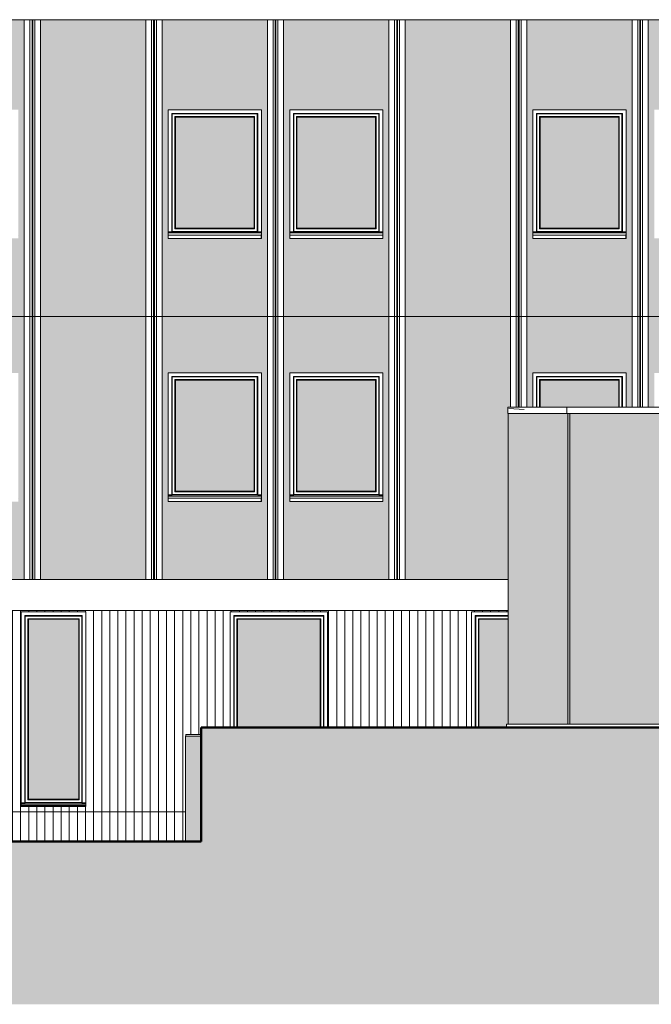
# Model space of a CAD drawing. Header units: millimetres. Extents: x -54722 to 267911, y -1116 to 19261.
# Tile 82 of 92: x 158336 to 166130, y -1116 to 11027. Entities that reach past the tile are written whole.
import ezdxf

# ---------------------------------------------------------------- set-up
doc = ezdxf.new("R2010")
doc.units = ezdxf.units.MM
for name, color, linetype, lineweight in [('A-DETL-GENF', 92, 'Continuous', 9), ('A-DETL-THIN', 151, 'Continuous', 9), ('A-DETL-WIDE', 214, 'Continuous', 50), ('A-GENM', 13, 'Continuous', 9), ('A-GLAZ', 151, 'Continuous', 9), ('A-GLAZ-SILL', 1, 'Continuous', 9), ('A-WALL', 113, 'Continuous', 9), ('A-WALL-PATT', 111, 'Continuous', 9)]:
    doc.layers.add(name, color=color, linetype=linetype, lineweight=lineweight)
pattern_1 = [(90, (170947.57, 0), (-100, 6e-15), [])]
pattern_2 = [(50, (170947.57, 0), (182.1847, -15.9391), [19.05, -209.55]), (355, (170947.57, 0), (-35.2424, 191.0566), [15.24, -167.64]), (100.451, (170962.75, -1.33), (146.9425, 175.1167), [16.19, -178.09]), (46.184, (170947.57, 50.8), (271.0789, -42.0433), [28.575, -314.325]), (96.636, (170970.16, 47.3), (237.4025, 247.4272), [24.285, -267.135]), (351.184, (170947.57, 50.8), (237.4046, 247.425), [22.86, -251.46]), (21, (170972.97, 38.1), (151.6149, -102.2655), [19.05, -209.55]), (326, (170972.97, 38.1), (61.8024, 184.1877), [15.24, -167.64]), (71.451, (170985.6, 29.58), (213.4171, 81.9214), [16.19, -178.09]), (37.5, (170947.57, 0), (3.08832, 84.55508), [3.353, -162.255, 3.353, -166.827, -168.275]), (37.5, (170947.57, 0), (3.08832, 84.55508), [-335.788, 3.353, -164.922]), (7.5, (170947.57, 0), (66.81944, 100.18075), [3.353, -93.675, 3.353, -158.445, -64.135]), (7.5, (170947.57, 0), (66.81944, 100.18075), [-258.826, 3.353, -60.782]), (327.5, (170890.93, 0), (135.59049, -5.72891), [3.353, -60.147, 3.353, -194.767, -262.89]), (327.5, (170890.93, 0), (135.59049, -5.72891), [-261.62, 3.353, -259.537]), (317.5, (170865.53, 0), (148.1289, 25.42676), [3.353, -79.197, 3.353, -128.219, -186.69]), (317.5, (170865.53, 0), (148.1289, 25.42676), [-214.122, 3.353, -183.337])]

# ---------------------------------------------------------------- blocks, each defined once
blk = doc.blocks.new('Fenêtre type 1 - 115 x 155 cm-1516674-Façade Nord')
at = {"layer": 'A-GLAZ'}
blk.add_hatch(color=256, dxfattribs=at).paths.add_polyline_path([(22841, 6248), (23049, 6248), (23049, 6582), (22079, 6582), (22079, 6248), (22834, 6248)])
for p, q in [((22034, 6248), (22034, 6627)), ((22034, 6627), (23094, 6627)), ((22039, 6622), (22034, 6627)), ((22039, 6622), (22039, 6248)), ((23089, 6622), (22039, 6622)), ((22072, 6589), (23056, 6589)), ((22072, 6248), (22072, 6589)), ((22079, 6582), (22072, 6589)), ((22079, 6582), (22079, 6248)), ((22079, 6582), (23049, 6582)), ((23056, 6589), (23049, 6582)), ((23049, 6248), (23049, 6582)), ((23056, 6589), (23056, 6248)), ((23094, 6627), (23089, 6622)), ((23089, 6248), (23089, 6622)), ((23094, 6627), (23094, 6248))]:
    blk.add_line(p, q, dxfattribs=at)
blk = doc.blocks.new('Fenêtre type 1 - 115 x 155 cm-V52-Façade Nord')
at = {"layer": 'A-GLAZ'}
blk.add_hatch(color=256, dxfattribs=at).paths.add_polyline_path([(23049, 8457), (23049, 9827), (22079, 9827), (22079, 8457), (22797, 8457)])
for p, q in [((22034, 8412), (22034, 9872)), ((22034, 9872), (23094, 9872)), ((22039, 9867), (22034, 9872)), ((22039, 9867), (22039, 8417)), ((23089, 9867), (22039, 9867)), ((23094, 9872), (23089, 9867)), ((23089, 8417), (23089, 9867)), ((23094, 9872), (23094, 8412)), ((22072, 9834), (23056, 9834)), ((22072, 8450), (22072, 9834)), ((22079, 9827), (22072, 9834)), ((22079, 9827), (22079, 8457)), ((22079, 9827), (23049, 9827)), ((23056, 9834), (23049, 9827)), ((23049, 8457), (23049, 9827)), ((23056, 9834), (23056, 8450)), ((22034, 8412), (21989, 8412)), ((22034, 8412), (21989, 8412)), ((23139, 8402), (21989, 8402)), ((23139, 8397), (21989, 8397)), ((22039, 8417), (22034, 8412)), ((23089, 8417), (22039, 8417)), ((22079, 8457), (22072, 8450)), ((23056, 8450), (22072, 8450)), ((23049, 8457), (22079, 8457)), ((23056, 8450), (23049, 8457)), ((23094, 8412), (23089, 8417)), ((23094, 8412), (23139, 8412)), ((23139, 8412), (23094, 8412))]:
    blk.add_line(p, q, dxfattribs=at)
at = {"layer": 'A-GLAZ-SILL'}
for p, q in [((21989, 8377), (21989, 8380)), ((21989, 8380), (21991, 8380)), ((21991, 8380), (21991, 8377)), ((23137, 8380), (23139, 8380)), ((23137, 8377), (23137, 8380)), ((23139, 8380), (23139, 8377)), ((21989, 8362), (21989, 8377)), ((21991, 8367), (21989, 8367)), ((21989, 8329), (21989, 8362)), ((21991, 8329), (21989, 8329)), ((21991, 8377), (21991, 8362)), ((21991, 8370), (23137, 8370)), ((21991, 8362), (21991, 8329)), ((21991, 8329), (23137, 8329)), ((23137, 8362), (23137, 8377)), ((23137, 8367), (23137, 8370)), ((23139, 8368), (23137, 8368)), ((23139, 8367), (23137, 8367)), ((23137, 8362), (23137, 8367)), ((23137, 8329), (23137, 8362)), ((23139, 8329), (23137, 8329)), ((23139, 8377), (23139, 8362)), ((23139, 8362), (23139, 8329))]:
    blk.add_line(p, q, dxfattribs=at)
blk = doc.blocks.new('Fenêtre type 1 - 120 x 240 cm-1490112-Façade Nord')
at = {"layer": 'A-GLAZ'}
blk.add_hatch(color=256, dxfattribs=at).paths.add_polyline_path([(10365, 2299), (10365, 3633), (9345, 3633), (9345, 2299), (9755, 2299)])
for p, q in [((9300, 2299), (9300, 3678)), ((9305, 3673), (9300, 3678)), ((9300, 3678), (10410, 3678)), ((9305, 3673), (9305, 2299)), ((10405, 3673), (9305, 3673)), ((10410, 3678), (10405, 3673)), ((10405, 2299), (10405, 3673)), ((10410, 3678), (10410, 2299)), ((9338, 2299), (9338, 3640)), ((9338, 3640), (10372, 3640)), ((9345, 3633), (9338, 3640)), ((9345, 3633), (9345, 2299)), ((9345, 3633), (10365, 3633)), ((10372, 3640), (10365, 3633)), ((10365, 2299), (10365, 3633)), ((10372, 3640), (10372, 2299))]:
    blk.add_line(p, q, dxfattribs=at)
blk = doc.blocks.new('Fenêtre type 1 - 120 x 240 cm-V62-Façade Nord')
at = {"layer": 'A-GLAZ'}
blk.add_hatch(color=256, dxfattribs=at).paths.add_polyline_path([(12560, 2299), (12665, 2299), (12665, 2340), (12684, 2340), (12684, 3633), (12324, 3633), (12324, 2299), (12467, 2299)])
for p, q in [((12279, 2299), (12279, 3678)), ((12284, 3673), (12279, 3678)), ((12279, 3678), (12684, 3678)), ((12284, 3673), (12284, 2299)), ((12684, 3673), (12284, 3673)), ((12317, 2299), (12317, 3640)), ((12317, 3640), (12684, 3640)), ((12324, 3633), (12317, 3640)), ((12324, 3633), (12324, 2299)), ((12324, 3633), (12684, 3633))]:
    blk.add_line(p, q, dxfattribs=at)
blk = doc.blocks.new('Fenêtre type 1 - 80 x 240 cm-1490113-Façade Nord')
at = {"layer": 'A-GLAZ'}
blk.add_hatch(color=256, dxfattribs=at).paths.add_polyline_path([(6857, 1413), (7385, 1413), (7385, 3633), (6765, 3633), (6765, 1413)])
for p, q in [((6720, 1368), (6720, 3678)), ((6725, 3673), (6720, 3678)), ((6720, 3678), (7430, 3678)), ((6725, 3673), (6725, 1373)), ((7425, 3673), (6725, 3673)), ((7430, 3678), (7425, 3673)), ((7425, 1373), (7425, 3673)), ((7430, 3678), (7430, 1368)), ((6758, 1406), (6758, 3640)), ((6758, 3640), (7392, 3640)), ((6765, 3633), (6758, 3640)), ((6765, 3633), (6765, 1413)), ((6765, 3633), (7385, 3633)), ((7392, 3640), (7385, 3633)), ((7385, 1413), (7385, 3633)), ((7392, 3640), (7392, 1406)), ((6720, 1368), (6675, 1368)), ((6720, 1368), (6675, 1368)), ((7475, 1358), (6675, 1358)), ((7475, 1353), (6675, 1353)), ((6725, 1373), (6720, 1368)), ((7425, 1373), (6725, 1373)), ((6765, 1413), (6758, 1406)), ((7392, 1406), (6758, 1406)), ((7385, 1413), (6765, 1413)), ((7392, 1406), (7385, 1413)), ((7430, 1368), (7425, 1373)), ((7430, 1368), (7475, 1368)), ((7475, 1368), (7430, 1368))]:
    blk.add_line(p, q, dxfattribs=at)
at = {"layer": 'A-GLAZ-SILL'}
for p, q in [((6675, 1346), (6677, 1346)), ((6677, 1346), (6677, 1333)), ((6677, 1336), (7473, 1336)), ((7473, 1333), (7473, 1346)), ((7473, 1346), (7475, 1346)), ((6677, 1333), (6677, 1323)), ((6677, 1333), (6677, 1324)), ((7473, 1329), (7473, 1333)), ((7473, 1324), (7473, 1333))]:
    blk.add_line(p, q, dxfattribs=at)
blk = doc.blocks.new('accortère2 - accortère-1436305-Façade Nord')
at = {"layer": 'A-GENM'}
blk.add_line((25859, 11027), (-3112, 11027), dxfattribs=at)
blk = doc.blocks.new('accortère3 - accortère-1436547-Façade Nord')
at = {"layer": 'A-GENM'}
for p, q in [((12680, 6248), (12680, 6172)), ((12680, 6248), (13407, 6248)), ((12695, 6232), (12884, 6222)), ((13407, 6248), (22573, 6248)), ((13407, 6248), (13407, 6172)), ((22573, 6248), (23300, 6248)), ((22573, 6172), (22573, 6248)), ((12680, 6172), (13407, 6172)), ((13407, 6172), (22573, 6172)), ((22573, 6172), (23300, 6172))]:
    blk.add_line(p, q, dxfattribs=at)
blk = doc.blocks.new('accortère4 - accortère-1436789-Façade Nord')
at = {"layer": 'A-GENM'}
for p, q in [((12665, 2340), (12665, 2299)), ((13402, 2340), (12665, 2340)), ((14903, 2340), (13402, 2340))]:
    blk.add_line(p, q, dxfattribs=at)

msp = doc.modelspace()

# ---------------------------------------------------------------- hatches: boundary and pattern name
at = {"layer": 'A-DETL-GENF'}
msp.add_hatch(color=252, dxfattribs=at).paths.add_polyline_path([(198144, -1116), (200076, -1116), (200076, 253), (177233, 253), (177233, 2299), (160575, 2299), (160575, 893), (138248, 893), (138248, -1116), (196212, -1116)])
h = msp.add_hatch(color=9, dxfattribs=at)
h.paths.add_polyline_path([(177374, 253), (177425, 253), (177425, 2193), (177233, 2193), (177233, 253)])
h.paths.add_polyline_path([(160383, 893), (160575, 893), (160575, 2193), (160383, 2193), (160383, 901)])
at = {"layer": 'A-WALL-PATT'}
h = msp.add_hatch(dxfattribs=at)
h.set_pattern_fill('FP_13', color=256, style=0, pattern_type=2)
h.set_pattern_definition(pattern_2)
h.paths.add_polyline_path([(148581, 7367), (149393, 7367), (149393, 11027), (148581, 11027), (148581, 7865)])
h.paths.add_polyline_path([(153893, 7367), (153893, 11027), (152593, 11027), (152593, 7367), (153705, 7367)])
h.paths.add_polyline_path([(149593, 7367), (150893, 7367), (150893, 11027), (149593, 11027), (149593, 7383)])
h.paths.add_polyline_path([(154093, 7367), (155393, 7367), (155393, 11027), (154093, 11027), (154093, 7383)])
h.paths.add_polyline_path([(155593, 7367), (156893, 7367), (156893, 11027), (155593, 11027), (155593, 7383)])
h.paths.add_polyline_path([(167315, 7367), (167315, 8329), (166168, 8329), (166168, 8362), (166170, 8362), (166168, 8365), (166169, 8367), (166168, 8368), (166168, 9917), (167315, 9917), (167315, 9988), (167301, 9988), (167301, 10012), (167393, 10012), (167393, 11027), (166093, 11027), (166093, 7367), (167230, 7367)])
h.paths.add_polyline_path([(165893, 7367), (165893, 11027), (164593, 11027), (164593, 7367), (165781, 7367)])
h.paths.add_polyline_path([(164332, 7367), (164393, 7367), (164393, 11027), (163093, 11027), (163093, 7367), (163366, 7367)])
h.paths.add_polyline_path([(152393, 7367), (152393, 11027), (151093, 11027), (151093, 7367), (152377, 7367)])
h.paths.add_polyline_path([(170623, 7367), (171893, 7367), (171893, 11027), (170593, 11027), (170593, 10012), (170637, 10012), (170637, 9988), (170623, 9988), (170623, 7865)])
h.paths.add_polyline_path([(172093, 7367), (173393, 7367), (173393, 11027), (172093, 11027), (172093, 7865)])
h.paths.add_polyline_path([(162893, 7367), (162893, 11027), (161593, 11027), (161593, 7367), (162883, 7367)])
h.paths.add_polyline_path([(157093, 7367), (158393, 7367), (158393, 11027), (157093, 11027), (157093, 7865)])
h.paths.add_polyline_path([(173593, 7367), (174893, 7367), (174893, 11027), (173593, 11027), (173593, 7865)])
h.paths.add_polyline_path([(175093, 7367), (176413, 7367), (176413, 11027), (175093, 11027), (175093, 7383)])
h.paths.add_polyline_path([(176613, 7367), (177523, 7367), (177523, 11027), (176613, 11027), (176613, 7383)])
h.paths.add_polyline_path([(161393, 7367), (161393, 11027), (160093, 11027), (160093, 7367), (160467, 7367)])
h.paths.add_polyline_path([(159893, 7367), (159893, 11027), (158593, 11027), (158593, 7367), (159501, 7367)])
h.paths.add_polyline_path([(165771, 8329), (164668, 8329), (164668, 8362), (164670, 8362), (164668, 8365), (164669, 8367), (164668, 8368), (164668, 9917), (165818, 9917), (165818, 8367), (165816, 8367), (165816, 8362), (165818, 8362), (165818, 8329), (165781, 8329)])
h.paths.add_polyline_path([(173992, 8329), (173668, 8329), (173668, 8362), (173670, 8362), (173668, 8365), (173669, 8367), (173668, 8368), (173668, 9917), (174818, 9917), (174818, 8367), (174816, 8367), (174816, 8362), (174818, 8362), (174818, 8329), (174475, 8329)])
h.paths.add_polyline_path([(173318, 8329), (172168, 8329), (172168, 8362), (172170, 8362), (172168, 8365), (172169, 8367), (172168, 8368), (172168, 9917), (173318, 9917), (173318, 8367), (173316, 8367), (173316, 8362), (173318, 8362), (173318, 8331)])
h.paths.add_polyline_path([(153816, 8329), (152668, 8329), (152668, 8362), (152670, 8362), (152668, 8365), (152669, 8367), (152668, 8368), (152668, 9917), (153818, 9917), (153818, 8367), (153816, 8367), (153816, 8362), (153818, 8362), (153818, 8329)])
h.paths.add_polyline_path([(156818, 8329), (155668, 8329), (155668, 8362), (155670, 8362), (155668, 8365), (155669, 8367), (155668, 8368), (155668, 9917), (156818, 9917), (156818, 8367), (156816, 8367), (156816, 8362), (156818, 8362), (156818, 8331)])
h.paths.add_polyline_path([(161316, 8329), (160168, 8329), (160168, 8362), (160170, 8362), (160168, 8365), (160169, 8367), (160168, 8368), (160168, 9917), (161318, 9917), (161318, 8367), (161316, 8367), (161316, 8362), (161318, 8362), (161318, 8329)])
h.paths.add_polyline_path([(152256, 8329), (151168, 8329), (151168, 8362), (151170, 8362), (151168, 8365), (151169, 8367), (151168, 8368), (151168, 9917), (152318, 9917), (152318, 8367), (152316, 8367), (152316, 8362), (152318, 8362), (152318, 8329), (152316, 8329)])
h.paths.add_polyline_path([(157168, 8329), (157168, 8362), (157170, 8362), (157168, 8365), (157169, 8367), (157168, 8368), (157168, 9917), (158318, 9917), (158318, 8367), (158316, 8367), (158316, 8362), (158318, 8362), (158318, 8329), (157170, 8329)])
h.paths.add_polyline_path([(162400, 8329), (161668, 8329), (161668, 8362), (161670, 8362), (161668, 8365), (161669, 8367), (161668, 8368), (161668, 9917), (162818, 9917), (162818, 8367), (162816, 8367), (162816, 8362), (162818, 8362), (162818, 8329), (162816, 8329)])
h.paths.add_polyline_path([(170330, 10012), (170393, 10012), (170393, 11027), (169093, 11027), (169093, 10012), (170318, 10012)])
h.paths.add_polyline_path([(167921, 10012), (168893, 10012), (168893, 11027), (167593, 11027), (167593, 10012), (167823, 10012)])
h = msp.add_hatch(dxfattribs=at)
h.set_pattern_fill('FP_13', color=256, style=0, pattern_type=2)
h.set_pattern_definition(pattern_2)
h.paths.add_polyline_path([(148581, 7367), (149393, 7367), (149393, 11027), (148581, 11027), (148581, 7865)])
h.paths.add_polyline_path([(153893, 7367), (153893, 11027), (152593, 11027), (152593, 7367), (153705, 7367)])
h.paths.add_polyline_path([(149593, 7367), (150893, 7367), (150893, 11027), (149593, 11027), (149593, 7383)])
h.paths.add_polyline_path([(154093, 7367), (155393, 7367), (155393, 11027), (154093, 11027), (154093, 7383)])
h.paths.add_polyline_path([(155593, 7367), (156893, 7367), (156893, 11027), (155593, 11027), (155593, 7383)])
h.paths.add_polyline_path([(167315, 7367), (167315, 8329), (166168, 8329), (166168, 8362), (166170, 8362), (166168, 8365), (166169, 8367), (166168, 8368), (166168, 9917), (167315, 9917), (167315, 9988), (167301, 9988), (167301, 10012), (167393, 10012), (167393, 11027), (166093, 11027), (166093, 7367), (167230, 7367)])
h.paths.add_polyline_path([(165893, 7367), (165893, 11027), (164593, 11027), (164593, 7367), (165781, 7367)])
h.paths.add_polyline_path([(164332, 7367), (164393, 7367), (164393, 11027), (163093, 11027), (163093, 7367), (163366, 7367)])
h.paths.add_polyline_path([(152393, 7367), (152393, 11027), (151093, 11027), (151093, 7367), (152377, 7367)])
h.paths.add_polyline_path([(170623, 7367), (171893, 7367), (171893, 11027), (170593, 11027), (170593, 10012), (170637, 10012), (170637, 9988), (170623, 9988), (170623, 7865)])
h.paths.add_polyline_path([(172093, 7367), (173393, 7367), (173393, 11027), (172093, 11027), (172093, 7865)])
h.paths.add_polyline_path([(162893, 7367), (162893, 11027), (161593, 11027), (161593, 7367), (162883, 7367)])
h.paths.add_polyline_path([(157093, 7367), (158393, 7367), (158393, 11027), (157093, 11027), (157093, 7865)])
h.paths.add_polyline_path([(173593, 7367), (174893, 7367), (174893, 11027), (173593, 11027), (173593, 7865)])
h.paths.add_polyline_path([(175093, 7367), (176413, 7367), (176413, 11027), (175093, 11027), (175093, 7383)])
h.paths.add_polyline_path([(176613, 7367), (177523, 7367), (177523, 11027), (176613, 11027), (176613, 7383)])
h.paths.add_polyline_path([(161393, 7367), (161393, 11027), (160093, 11027), (160093, 7367), (160467, 7367)])
h.paths.add_polyline_path([(159893, 7367), (159893, 11027), (158593, 11027), (158593, 7367), (159501, 7367)])
h.paths.add_polyline_path([(165771, 8329), (164668, 8329), (164668, 8362), (164670, 8362), (164668, 8365), (164669, 8367), (164668, 8368), (164668, 9917), (165818, 9917), (165818, 8367), (165816, 8367), (165816, 8362), (165818, 8362), (165818, 8329), (165781, 8329)])
h.paths.add_polyline_path([(173992, 8329), (173668, 8329), (173668, 8362), (173670, 8362), (173668, 8365), (173669, 8367), (173668, 8368), (173668, 9917), (174818, 9917), (174818, 8367), (174816, 8367), (174816, 8362), (174818, 8362), (174818, 8329), (174475, 8329)])
h.paths.add_polyline_path([(173318, 8329), (172168, 8329), (172168, 8362), (172170, 8362), (172168, 8365), (172169, 8367), (172168, 8368), (172168, 9917), (173318, 9917), (173318, 8367), (173316, 8367), (173316, 8362), (173318, 8362), (173318, 8331)])
h.paths.add_polyline_path([(153816, 8329), (152668, 8329), (152668, 8362), (152670, 8362), (152668, 8365), (152669, 8367), (152668, 8368), (152668, 9917), (153818, 9917), (153818, 8367), (153816, 8367), (153816, 8362), (153818, 8362), (153818, 8329)])
h.paths.add_polyline_path([(156818, 8329), (155668, 8329), (155668, 8362), (155670, 8362), (155668, 8365), (155669, 8367), (155668, 8368), (155668, 9917), (156818, 9917), (156818, 8367), (156816, 8367), (156816, 8362), (156818, 8362), (156818, 8331)])
h.paths.add_polyline_path([(161316, 8329), (160168, 8329), (160168, 8362), (160170, 8362), (160168, 8365), (160169, 8367), (160168, 8368), (160168, 9917), (161318, 9917), (161318, 8367), (161316, 8367), (161316, 8362), (161318, 8362), (161318, 8329)])
h.paths.add_polyline_path([(152256, 8329), (151168, 8329), (151168, 8362), (151170, 8362), (151168, 8365), (151169, 8367), (151168, 8368), (151168, 9917), (152318, 9917), (152318, 8367), (152316, 8367), (152316, 8362), (152318, 8362), (152318, 8329), (152316, 8329)])
h.paths.add_polyline_path([(157168, 8329), (157168, 8362), (157170, 8362), (157168, 8365), (157169, 8367), (157168, 8368), (157168, 9917), (158318, 9917), (158318, 8367), (158316, 8367), (158316, 8362), (158318, 8362), (158318, 8329), (157170, 8329)])
h.paths.add_polyline_path([(162400, 8329), (161668, 8329), (161668, 8362), (161670, 8362), (161668, 8365), (161669, 8367), (161668, 8368), (161668, 9917), (162818, 9917), (162818, 8367), (162816, 8367), (162816, 8362), (162818, 8362), (162818, 8329), (162816, 8329)])
h.paths.add_polyline_path([(170330, 10012), (170393, 10012), (170393, 11027), (169093, 11027), (169093, 10012), (170318, 10012)])
h.paths.add_polyline_path([(167921, 10012), (168893, 10012), (168893, 11027), (167593, 11027), (167593, 10012), (167823, 10012)])
h = msp.add_hatch(dxfattribs=at)
h.set_pattern_fill('FP_13', color=256, style=0, pattern_type=2)
h.set_pattern_definition(pattern_2)
h.paths.add_polyline_path([(148581, 4122), (149393, 4122), (149393, 7367), (148581, 7367), (148581, 4337)])
h.paths.add_polyline_path([(175200, 4122), (176413, 4122), (176413, 7367), (175093, 7367), (175093, 4122)])
h.paths.add_polyline_path([(177523, 4122), (177523, 7367), (176613, 7367), (176613, 4122), (176891, 4122)])
h.paths.add_polyline_path([(162883, 4122), (162893, 4122), (162893, 7367), (161593, 7367), (161593, 4122), (162400, 4122)])
h.paths.add_polyline_path([(149593, 4122), (150893, 4122), (150893, 7367), (149593, 7367), (149593, 4176)])
h.paths.add_polyline_path([(155593, 4122), (156893, 4122), (156893, 7367), (155593, 7367), (155593, 4176)])
h.paths.add_polyline_path([(155154, 4122), (155393, 4122), (155393, 7367), (154093, 7367), (154093, 4122), (154671, 4122)])
h.paths.add_polyline_path([(163093, 4122), (164362, 4122), (164362, 6172), (164359, 6172), (164359, 6248), (164393, 6248), (164393, 7367), (163093, 7367), (163093, 4176)])
h.paths.add_polyline_path([(160467, 4122), (161393, 4122), (161393, 7367), (160093, 7367), (160093, 4122)])
h.paths.add_polyline_path([(153893, 4122), (153893, 7367), (152593, 7367), (152593, 4122), (153705, 4122)])
h.paths.add_polyline_path([(151093, 4122), (152393, 4122), (152393, 7367), (151093, 7367), (151093, 4337)])
h.paths.add_polyline_path([(157093, 4122), (158393, 4122), (158393, 7367), (157093, 7367), (157093, 4657)])
h.paths.add_polyline_path([(159893, 4122), (159893, 7367), (158593, 7367), (158593, 4122), (159501, 4122)])
h.paths.add_polyline_path([(167593, 4563), (168228, 4563), (168228, 4592), (167593, 4592)])
h.paths.add_polyline_path([(152739, 5084), (152668, 5084), (152668, 5117), (152670, 5117), (152668, 5120), (152669, 5121), (152668, 5122), (152668, 6672), (153818, 6672), (153818, 5122), (153816, 5121), (153816, 5117), (153818, 5117), (153818, 5084), (153705, 5084)])
h.paths.add_polyline_path([(155670, 5084), (155668, 5084), (155668, 5117), (155670, 5117), (155668, 5120), (155669, 5121), (155668, 5122), (155668, 6672), (156818, 6672), (156818, 5122), (156816, 5121), (156816, 5117), (156818, 5117), (156818, 5084), (155714, 5084)])
h.paths.add_polyline_path([(161668, 5084), (161668, 5117), (161670, 5117), (161668, 5120), (161669, 5121), (161668, 5122), (161668, 6672), (162818, 6672), (162818, 5122), (162816, 5121), (162816, 5117), (162818, 5117), (162818, 5084), (161670, 5084)])
h.paths.add_polyline_path([(160467, 5084), (160168, 5084), (160168, 5117), (160170, 5117), (160168, 5120), (160169, 5121), (160168, 5122), (160168, 6672), (161318, 6672), (161318, 5122), (161316, 5121), (161316, 5117), (161318, 5117), (161318, 5084), (161316, 5084)])
h.paths.add_polyline_path([(151773, 5084), (151168, 5084), (151168, 5117), (151170, 5117), (151168, 5120), (151169, 5121), (151168, 5122), (151168, 6672), (152318, 6672), (152318, 5122), (152316, 5121), (152316, 5117), (152318, 5117), (152318, 5084), (152256, 5084)])
h.paths.add_polyline_path([(158294, 5084), (157168, 5084), (157168, 5117), (157170, 5117), (157168, 5120), (157169, 5121), (157168, 5122), (157168, 6672), (158318, 6672), (158318, 5122), (158316, 5121), (158316, 5117), (158318, 5117), (158318, 5084), (158316, 5084)])
h.paths.add_polyline_path([(172130, 6248), (172168, 6248), (172168, 6672), (173318, 6672), (173318, 6248), (173393, 6248), (173393, 7367), (172093, 7367), (172093, 6248)])
h.paths.add_polyline_path([(171893, 6248), (171893, 7367), (170623, 7367), (170623, 6248), (170668, 6248), (170668, 6672), (171818, 6672), (171819, 6248), (171855, 6248)])
h.paths.add_polyline_path([(164598, 6248), (164668, 6248), (164668, 6672), (165818, 6672), (165818, 6248), (165893, 6248), (165893, 7367), (164593, 7367), (164593, 6248), (164598, 6248)])
h.paths.add_polyline_path([(166130, 6248), (166168, 6248), (166168, 6672), (166810, 6672), (166817, 6701), (167315, 6701), (167315, 7367), (166093, 7367), (166093, 6248)])
h.paths.add_polyline_path([(174893, 6248), (174893, 7367), (173593, 7367), (173593, 6248), (173668, 6248), (173668, 6672), (174818, 6672), (174818, 6248), (174889, 6248)])
h = msp.add_hatch(dxfattribs=at)
h.set_pattern_fill('FP_13', color=256, style=0, pattern_type=2)
h.set_pattern_definition(pattern_2)
h.paths.add_polyline_path([(148581, 4122), (149393, 4122), (149393, 7367), (148581, 7367), (148581, 4337)])
h.paths.add_polyline_path([(175200, 4122), (176413, 4122), (176413, 7367), (175093, 7367), (175093, 4122)])
h.paths.add_polyline_path([(177523, 4122), (177523, 7367), (176613, 7367), (176613, 4122), (176891, 4122)])
h.paths.add_polyline_path([(162883, 4122), (162893, 4122), (162893, 7367), (161593, 7367), (161593, 4122), (162400, 4122)])
h.paths.add_polyline_path([(149593, 4122), (150893, 4122), (150893, 7367), (149593, 7367), (149593, 4176)])
h.paths.add_polyline_path([(155593, 4122), (156893, 4122), (156893, 7367), (155593, 7367), (155593, 4176)])
h.paths.add_polyline_path([(155154, 4122), (155393, 4122), (155393, 7367), (154093, 7367), (154093, 4122), (154671, 4122)])
h.paths.add_polyline_path([(163093, 4122), (164362, 4122), (164362, 6172), (164359, 6172), (164359, 6248), (164393, 6248), (164393, 7367), (163093, 7367), (163093, 4176)])
h.paths.add_polyline_path([(160467, 4122), (161393, 4122), (161393, 7367), (160093, 7367), (160093, 4122)])
h.paths.add_polyline_path([(153893, 4122), (153893, 7367), (152593, 7367), (152593, 4122), (153705, 4122)])
h.paths.add_polyline_path([(151093, 4122), (152393, 4122), (152393, 7367), (151093, 7367), (151093, 4337)])
h.paths.add_polyline_path([(157093, 4122), (158393, 4122), (158393, 7367), (157093, 7367), (157093, 4657)])
h.paths.add_polyline_path([(159893, 4122), (159893, 7367), (158593, 7367), (158593, 4122), (159501, 4122)])
h.paths.add_polyline_path([(167593, 4563), (168228, 4563), (168228, 4592), (167593, 4592)])
h.paths.add_polyline_path([(152739, 5084), (152668, 5084), (152668, 5117), (152670, 5117), (152668, 5120), (152669, 5121), (152668, 5122), (152668, 6672), (153818, 6672), (153818, 5122), (153816, 5121), (153816, 5117), (153818, 5117), (153818, 5084), (153705, 5084)])
h.paths.add_polyline_path([(155670, 5084), (155668, 5084), (155668, 5117), (155670, 5117), (155668, 5120), (155669, 5121), (155668, 5122), (155668, 6672), (156818, 6672), (156818, 5122), (156816, 5121), (156816, 5117), (156818, 5117), (156818, 5084), (155714, 5084)])
h.paths.add_polyline_path([(161668, 5084), (161668, 5117), (161670, 5117), (161668, 5120), (161669, 5121), (161668, 5122), (161668, 6672), (162818, 6672), (162818, 5122), (162816, 5121), (162816, 5117), (162818, 5117), (162818, 5084), (161670, 5084)])
h.paths.add_polyline_path([(160467, 5084), (160168, 5084), (160168, 5117), (160170, 5117), (160168, 5120), (160169, 5121), (160168, 5122), (160168, 6672), (161318, 6672), (161318, 5122), (161316, 5121), (161316, 5117), (161318, 5117), (161318, 5084), (161316, 5084)])
h.paths.add_polyline_path([(151773, 5084), (151168, 5084), (151168, 5117), (151170, 5117), (151168, 5120), (151169, 5121), (151168, 5122), (151168, 6672), (152318, 6672), (152318, 5122), (152316, 5121), (152316, 5117), (152318, 5117), (152318, 5084), (152256, 5084)])
h.paths.add_polyline_path([(158294, 5084), (157168, 5084), (157168, 5117), (157170, 5117), (157168, 5120), (157169, 5121), (157168, 5122), (157168, 6672), (158318, 6672), (158318, 5122), (158316, 5121), (158316, 5117), (158318, 5117), (158318, 5084), (158316, 5084)])
h.paths.add_polyline_path([(172130, 6248), (172168, 6248), (172168, 6672), (173318, 6672), (173318, 6248), (173393, 6248), (173393, 7367), (172093, 7367), (172093, 6248)])
h.paths.add_polyline_path([(171893, 6248), (171893, 7367), (170623, 7367), (170623, 6248), (170668, 6248), (170668, 6672), (171818, 6672), (171819, 6248), (171855, 6248)])
h.paths.add_polyline_path([(164598, 6248), (164668, 6248), (164668, 6672), (165818, 6672), (165818, 6248), (165893, 6248), (165893, 7367), (164593, 7367), (164593, 6248), (164598, 6248)])
h.paths.add_polyline_path([(166130, 6248), (166168, 6248), (166168, 6672), (166810, 6672), (166817, 6701), (167315, 6701), (167315, 7367), (166093, 7367), (166093, 6248)])
h.paths.add_polyline_path([(174893, 6248), (174893, 7367), (173593, 7367), (173593, 6248), (173668, 6248), (173668, 6672), (174818, 6672), (174818, 6248), (174889, 6248)])
for points in [[(164443, 2340), (165102, 2340), (165102, 6172), (164362, 6172), (164363, 2340), (164434, 2340)], [(165102, 2340), (166581, 2340), (166581, 5572), (166962, 5572), (166962, 4692), (170106, 4692), (170106, 5572), (171312, 5572), (171312, 2340), (174237, 2340), (174237, 6172), (165102, 6172), (165102, 2412)]]:
    msp.add_hatch(color=256, dxfattribs=at).paths.add_polyline_path(points)
h = msp.add_hatch(dxfattribs=at)
h.set_pattern_fill('FP_12', color=256, style=0, pattern_type=2)
h.set_pattern_definition(pattern_1)
h.paths.add_polyline_path([(153705, 1260), (160383, 1260), (160383, 2193), (160385, 2193), (160385, 2213), (160575, 2213), (160575, 2299), (160934, 2299), (160934, 3723), (162134, 3723), (162134, 2299), (163913, 2299), (163913, 3723), (164362, 3723), (164362, 3742), (148591, 3742), (148591, 1275), (150807, 1260), (153464, 1260)])
h.paths.add_polyline_path([(153705, 1323), (153409, 1323), (153409, 3723), (153889, 3723), (153889, 1323), (153826, 1323)])
h.paths.add_polyline_path([(151148, 1323), (151148, 3723), (151628, 3723), (151628, 1323), (151290, 1323)])
h.paths.add_polyline_path([(155879, 1323), (155660, 1323), (155660, 3723), (156140, 3723), (156140, 1323), (156120, 1323)])
h.paths.add_polyline_path([(158354, 1323), (158354, 3723), (159154, 3723), (159154, 1323), (158535, 1323)])
h = msp.add_hatch(dxfattribs=at)
h.set_pattern_fill('FP_12', color=256, style=0, pattern_type=2)
h.set_pattern_definition(pattern_1)
h.paths.add_polyline_path([(159501, 893), (160383, 893), (160383, 1260), (145994, 1260), (145994, 893), (159018, 893)])

# ---------------------------------------------------------------- linework, layer by layer
at = {"layer": 'A-DETL-THIN'}
for p, q in [((165125, 6172), (165125, 2340)), ((160575, 2193), (160383, 2193)), ((160383, 2193), (160383, 893))]:
    msp.add_line(p, q, dxfattribs=at)
at = {"layer": 'A-DETL-WIDE'}
for p, q in [((177233, 2299), (160575, 2299)), ((160575, 2299), (160575, 893)), ((160575, 893), (138248, 893))]:
    msp.add_line(p, q, dxfattribs=at)
at = {"layer": 'A-WALL'}
for p, q in [((158393, 4122), (158393, 11027)), ((158463, 4122), (158463, 11027)), ((158488, 4122), (158488, 11027)), ((158498, 11027), (158498, 4122)), ((158523, 11027), (158523, 4122)), ((158593, 11027), (158593, 4122)), ((159893, 4122), (159893, 11027)), ((159963, 4122), (159963, 11027)), ((159988, 4122), (159988, 11027)), ((159998, 11027), (159998, 4122)), ((160023, 11027), (160023, 4122)), ((160093, 11027), (160093, 4122)), ((161393, 4122), (161393, 11027)), ((161463, 4122), (161463, 11027)), ((161488, 4122), (161488, 11027)), ((161498, 11027), (161498, 4122)), ((161523, 11027), (161523, 4122)), ((161593, 11027), (161593, 4122)), ((162893, 4122), (162893, 11027)), ((162963, 4122), (162963, 11027)), ((162988, 4122), (162988, 11027)), ((162998, 11027), (162998, 4122)), ((163023, 11027), (163023, 4122)), ((163093, 11027), (163093, 4122)), ((164393, 6248), (164393, 11027)), ((164463, 6248), (164463, 11027)), ((164488, 6248), (164488, 11027)), ((164498, 11027), (164498, 6248)), ((164523, 11027), (164523, 6248)), ((164593, 11027), (164593, 6248)), ((165893, 6248), (165893, 11027)), ((165963, 6248), (165963, 11027)), ((165988, 6248), (165988, 11027)), ((165998, 11027), (165998, 6248)), ((166023, 11027), (166023, 6248)), ((166093, 11027), (166093, 6248)), ((160168, 8367), (160168, 9917)), ((160168, 9917), (161318, 9917)), ((161318, 9917), (161318, 8367)), ((161668, 8367), (161668, 9917)), ((161668, 9917), (162818, 9917)), ((162818, 9917), (162818, 8367)), ((164668, 8367), (164668, 9917)), ((164668, 9917), (165818, 9917)), ((165818, 9917), (165818, 8367)), ((161318, 8367), (161316, 8367)), ((162818, 8367), (162816, 8367)), ((165818, 8367), (165816, 8367)), ((156980, 7367), (158535, 7367)), ((161593, 7367), (158535, 7367)), ((167315, 7367), (160093, 7367)), ((160168, 5122), (160168, 6672)), ((160168, 6672), (161318, 6672)), ((161318, 6672), (161318, 5122)), ((161668, 5122), (161668, 6672)), ((161668, 6672), (162818, 6672)), ((162818, 6672), (162818, 5122)), ((164668, 6248), (164668, 6672)), ((164668, 6672), (165818, 6672)), ((165818, 6672), (165818, 6248)), ((164362, 2340), (164362, 6172)), ((165102, 6172), (165102, 2340)), ((165102, 5772), (165102, 6172)), ((165102, 2340), (165102, 5772)), ((165102, 5772), (165102, 5772)), ((161318, 5122), (161316, 5122)), ((162818, 5122), (162816, 5122)), ((158535, 4122), (148581, 4122)), ((158535, 4122), (164362, 4122)), ((164362, 3742), (148591, 3742)), ((158354, 1323), (158354, 3723)), ((158354, 3723), (159154, 3723)), ((159154, 3723), (159154, 1323)), ((160934, 2299), (160934, 3723)), ((160934, 3723), (162134, 3723)), ((162134, 3723), (162134, 2299)), ((163913, 2299), (163913, 3723)), ((163913, 3723), (164362, 3723)), ((160385, 2193), (160385, 2213)), ((160575, 2213), (160385, 2213)), ((160383, 1260), (145994, 1260)), ((159154, 1323), (158354, 1323))]:
    msp.add_line(p, q, dxfattribs=at)

# ---------------------------------------------------------------- block references
at = {"layer": 'A-GENM'}
for name in ['accortère2 - accortère-1436305-Façade Nord', 'accortère3 - accortère-1436547-Façade Nord', 'accortère4 - accortère-1436789-Façade Nord']:
    msp.add_blockref(name, (151679, 0), dxfattribs=at)
at = {"layer": 'A-GLAZ'}
for name, p in [('Fenêtre type 1 - 115 x 155 cm-V52-Façade Nord', (138179, 0)), ('Fenêtre type 1 - 115 x 155 cm-V52-Façade Nord', (139679, 0)), ('Fenêtre type 1 - 115 x 155 cm-V52-Façade Nord', (142679, 0)), ('Fenêtre type 1 - 115 x 155 cm-V52-Façade Nord', (138179, -3245)), ('Fenêtre type 1 - 115 x 155 cm-V52-Façade Nord', (139679, -3245)), ('Fenêtre type 1 - 115 x 155 cm-1516674-Façade Nord', (142679, 0)), ('Fenêtre type 1 - 80 x 240 cm-1490113-Façade Nord', (151679, 0)), ('Fenêtre type 1 - 120 x 240 cm-1490112-Façade Nord', (151679, 0)), ('Fenêtre type 1 - 120 x 240 cm-V62-Façade Nord', (151679, 0))]:
    msp.add_blockref(name, p, dxfattribs=at)

doc.saveas('drawing.dxf')
